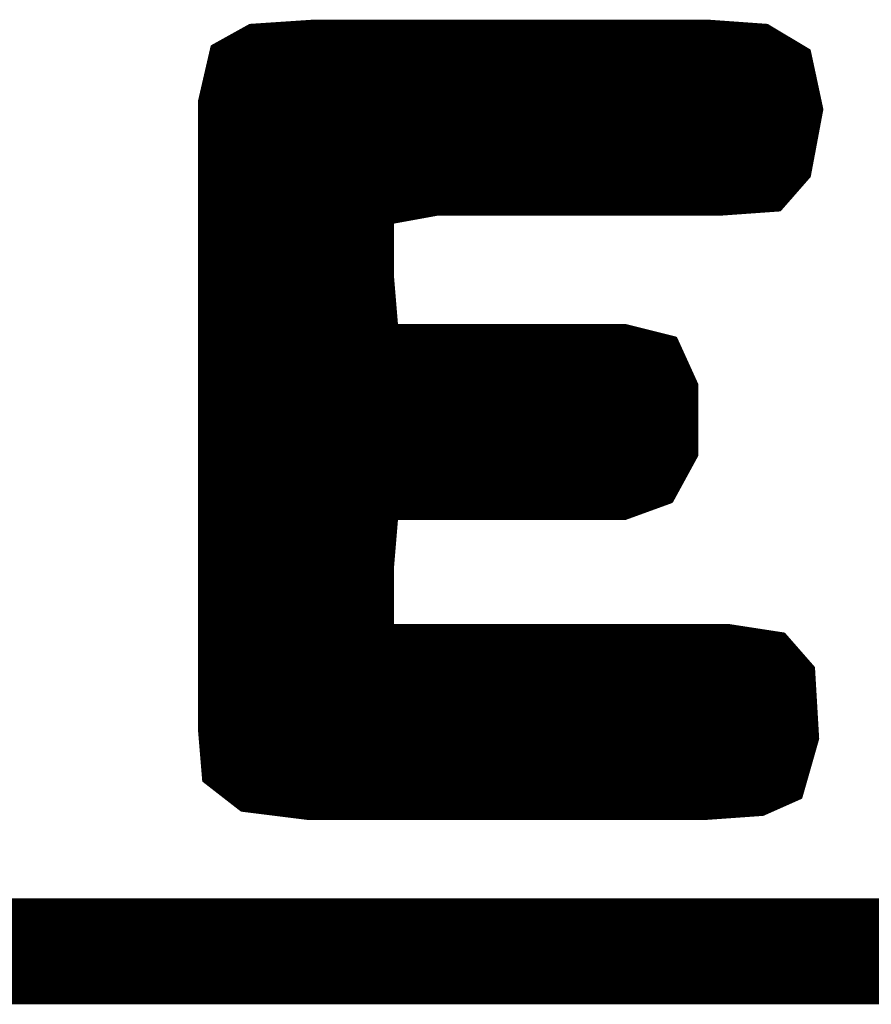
# Model space of a CAD drawing. Extents: x -35 to 35, y -57 to 81.
# Tile 57 of 153: x 19.26 to 21.3, y -11.56 to -9.19. Entities that reach past the tile are written whole.
import ezdxf

# ---------------------------------------------------------------- set-up
doc = ezdxf.new("R2010")
doc.units = 0
doc.layers.add('20', color=253, linetype='CONTINUOUS')
doc.layers.add('21', color=7, linetype='CONTINUOUS')

msp = doc.modelspace()

# ---------------------------------------------------------------- linework, layer by layer
at = {"layer": '20', "const_width": 0.254}
msp.add_lwpolyline([(25.4, -11.43), (10.16, -11.43)], dxfattribs=at)
at = {"layer": '21', "const_width": 0.01}
for points in [[(19.814, -9.21), (19.724, -9.26)], [(19.964, -9.2), (19.814, -9.21)], [(19.814, -9.21), (21.054, -9.21)], [(20.914, -9.2), (19.964, -9.2)], [(21.054, -9.21), (20.914, -9.2)], [(21.154, -9.27), (21.054, -9.21)], [(19.76, -9.24), (21.104, -9.24)], [(19.778, -9.23), (21.0873, -9.23)], [(19.796, -9.22), (21.0707, -9.22)], [(19.724, -9.26), (19.694, -9.39)], [(19.724, -9.26), (21.1373, -9.26)], [(19.742, -9.25), (21.1207, -9.25)], [(19.7194, -9.28), (21.1561, -9.28)], [(19.7217, -9.27), (21.154, -9.27)], [(21.184, -9.41), (21.154, -9.27)], [(19.7125, -9.31), (21.1626, -9.31)], [(19.7148, -9.3), (21.1604, -9.3)], [(19.7171, -9.29), (21.1583, -9.29)], [(19.7078, -9.33), (21.1669, -9.33)], [(19.7102, -9.32), (21.1647, -9.32)], [(19.7032, -9.35), (21.1711, -9.35)], [(19.7055, -9.34), (21.169, -9.34)], [(19.6963, -9.38), (21.1776, -9.38)], [(19.6986, -9.37), (21.1754, -9.37)], [(19.7009, -9.36), (21.1733, -9.36)], [(19.694, -9.39), (19.694, -10.9)], [(19.694, -9.39), (21.1797, -9.39)], [(19.694, -9.4), (21.1819, -9.4)], [(19.694, -9.41), (21.184, -9.41)], [(19.694, -9.42), (21.1821, -9.42)], [(21.154, -9.57), (21.184, -9.41)], [(19.694, -9.43), (21.1803, -9.43)], [(19.694, -9.44), (21.1784, -9.44)], [(19.694, -9.45), (21.1765, -9.45)], [(19.694, -9.46), (21.1746, -9.46)], [(19.694, -9.47), (21.1728, -9.47)], [(19.694, -9.48), (21.1709, -9.48)], [(19.694, -9.49), (21.169, -9.49)], [(19.694, -9.5), (21.1671, -9.5)], [(19.694, -9.51), (21.1653, -9.51)], [(19.694, -9.52), (21.1634, -9.52)], [(19.694, -9.53), (21.1615, -9.53)], [(19.694, -9.54), (21.1596, -9.54)], [(19.694, -9.55), (21.1578, -9.55)], [(19.694, -9.56), (21.1559, -9.56)], [(19.694, -9.57), (21.154, -9.57)], [(21.084, -9.65), (21.154, -9.57)], [(19.694, -9.58), (21.1453, -9.58)], [(19.694, -9.59), (21.1365, -9.59)], [(19.694, -9.6), (21.1278, -9.6)], [(19.694, -9.61), (21.119, -9.61)], [(19.694, -9.62), (21.1103, -9.62)], [(19.694, -9.63), (21.1015, -9.63)], [(19.694, -9.64), (21.0928, -9.64)], [(19.694, -9.65), (21.084, -9.65)], [(19.694, -9.66), (20.944, -9.66)], [(20.154, -9.68), (20.264, -9.66)], [(20.264, -9.66), (20.944, -9.66)], [(20.944, -9.66), (21.084, -9.65)], [(19.694, -9.67), (20.209, -9.67)], [(19.694, -9.68), (20.154, -9.68)], [(20.154, -9.81), (20.154, -9.68)], [(19.694, -9.69), (20.154, -9.69)], [(19.694, -9.7), (20.154, -9.7)], [(19.694, -9.71), (20.154, -9.71)], [(19.694, -9.72), (20.154, -9.72)], [(19.694, -9.73), (20.154, -9.73)], [(19.694, -9.74), (20.154, -9.74)], [(19.694, -9.75), (20.154, -9.75)], [(19.694, -9.76), (20.154, -9.76)], [(19.694, -9.77), (20.154, -9.77)], [(19.694, -9.78), (20.154, -9.78)], [(19.694, -9.79), (20.154, -9.79)], [(19.694, -9.8), (20.154, -9.8)], [(19.694, -9.81), (20.154, -9.81)], [(19.694, -9.82), (20.1548, -9.82)], [(19.694, -9.83), (20.1557, -9.83)], [(20.164, -9.93), (20.154, -9.81)], [(19.694, -9.84), (20.1565, -9.84)], [(19.694, -9.85), (20.1573, -9.85)], [(19.694, -9.86), (20.1582, -9.86)], [(19.694, -9.87), (20.159, -9.87)], [(19.694, -9.88), (20.1598, -9.88)], [(19.694, -9.89), (20.1607, -9.89)], [(19.694, -9.9), (20.1615, -9.9)], [(19.694, -9.91), (20.1623, -9.91)], [(19.694, -9.92), (20.1632, -9.92)], [(19.694, -9.93), (20.164, -9.93)], [(19.694, -9.94), (20.754, -9.94)], [(20.714, -9.93), (20.164, -9.93)], [(20.834, -9.96), (20.714, -9.93)], [(19.694, -9.95), (20.794, -9.95)], [(19.694, -9.96), (20.834, -9.96)], [(19.694, -9.97), (20.8385, -9.97)], [(20.884, -10.07), (20.834, -9.96)], [(19.694, -9.98), (20.8431, -9.98)], [(19.694, -9.99), (20.8476, -9.99)], [(19.694, -10), (20.8522, -10)], [(19.694, -10.01), (20.8567, -10.01)], [(19.694, -10.02), (20.8613, -10.02)], [(19.694, -10.03), (20.8658, -10.03)], [(19.694, -10.04), (20.8704, -10.04)], [(19.694, -10.05), (20.8749, -10.05)], [(19.694, -10.06), (20.8795, -10.06)], [(19.694, -10.07), (20.884, -10.07)], [(19.694, -10.08), (20.884, -10.08)], [(19.694, -10.09), (20.884, -10.09)], [(20.884, -10.24), (20.884, -10.07)], [(19.694, -10.1), (20.884, -10.1)], [(19.694, -10.11), (20.884, -10.11)], [(19.694, -10.12), (20.884, -10.12)], [(19.694, -10.13), (20.884, -10.13)], [(19.694, -10.14), (20.884, -10.14)], [(19.694, -10.15), (20.884, -10.15)], [(19.694, -10.16), (20.884, -10.16)], [(19.694, -10.17), (20.884, -10.17)], [(19.694, -10.18), (20.884, -10.18)], [(19.694, -10.19), (20.884, -10.19)], [(19.694, -10.2), (20.884, -10.2)], [(19.694, -10.21), (20.884, -10.21)], [(19.694, -10.22), (20.884, -10.22)], [(19.694, -10.23), (20.884, -10.23)], [(19.694, -10.24), (20.884, -10.24)], [(19.694, -10.25), (20.8785, -10.25)], [(20.824, -10.35), (20.884, -10.24)], [(19.694, -10.26), (20.8731, -10.26)], [(19.694, -10.27), (20.8676, -10.27)], [(19.694, -10.28), (20.8622, -10.28)], [(19.694, -10.29), (20.8567, -10.29)], [(19.694, -10.3), (20.8513, -10.3)], [(19.694, -10.31), (20.8458, -10.31)], [(19.694, -10.32), (20.8404, -10.32)], [(19.694, -10.33), (20.8349, -10.33)], [(19.694, -10.34), (20.8295, -10.34)], [(19.694, -10.35), (20.824, -10.35)], [(20.714, -10.39), (20.824, -10.35)], [(19.694, -10.36), (20.7965, -10.36)], [(19.694, -10.37), (20.769, -10.37)], [(19.694, -10.38), (20.7415, -10.38)], [(19.694, -10.39), (20.714, -10.39)], [(20.154, -10.51), (20.164, -10.39)], [(20.164, -10.39), (20.714, -10.39)], [(19.694, -10.4), (20.1632, -10.4)], [(19.694, -10.41), (20.1623, -10.41)], [(19.694, -10.42), (20.1615, -10.42)], [(19.694, -10.43), (20.1607, -10.43)], [(19.694, -10.44), (20.1598, -10.44)], [(19.694, -10.45), (20.159, -10.45)], [(19.694, -10.46), (20.1582, -10.46)], [(19.694, -10.47), (20.1573, -10.47)], [(19.694, -10.48), (20.1565, -10.48)], [(19.694, -10.49), (20.1557, -10.49)], [(19.694, -10.5), (20.1548, -10.5)], [(19.694, -10.51), (20.154, -10.51)], [(20.154, -10.65), (20.154, -10.51)], [(19.694, -10.52), (20.154, -10.52)], [(19.694, -10.53), (20.154, -10.53)], [(19.694, -10.54), (20.154, -10.54)], [(19.694, -10.55), (20.154, -10.55)], [(19.694, -10.56), (20.154, -10.56)], [(19.694, -10.57), (20.154, -10.57)], [(19.694, -10.58), (20.154, -10.58)], [(19.694, -10.59), (20.154, -10.59)], [(19.694, -10.6), (20.154, -10.6)], [(19.694, -10.61), (20.154, -10.61)], [(19.694, -10.62), (20.154, -10.62)], [(19.694, -10.63), (20.154, -10.63)], [(19.694, -10.64), (20.154, -10.64)], [(19.694, -10.65), (20.154, -10.65)], [(20.964, -10.65), (20.154, -10.65)], [(21.094, -10.67), (20.964, -10.65)], [(19.694, -10.66), (21.029, -10.66)], [(19.694, -10.67), (21.094, -10.67)], [(19.694, -10.68), (21.1028, -10.68)], [(21.164, -10.75), (21.094, -10.67)], [(19.694, -10.69), (21.1115, -10.69)], [(19.694, -10.7), (21.1203, -10.7)], [(19.694, -10.71), (21.129, -10.71)], [(19.694, -10.72), (21.1378, -10.72)], [(19.694, -10.73), (21.1465, -10.73)], [(19.694, -10.74), (21.1553, -10.74)], [(19.694, -10.75), (21.164, -10.75)], [(21.174, -10.92), (21.164, -10.75)], [(19.694, -10.76), (21.1646, -10.76)], [(19.694, -10.77), (21.1652, -10.77)], [(19.694, -10.78), (21.1658, -10.78)], [(19.694, -10.79), (21.1664, -10.79)], [(19.694, -10.8), (21.1669, -10.8)], [(19.694, -10.81), (21.1675, -10.81)], [(19.694, -10.82), (21.1681, -10.82)], [(19.694, -10.83), (21.1687, -10.83)], [(19.694, -10.84), (21.1693, -10.84)], [(19.694, -10.85), (21.1699, -10.85)], [(19.694, -10.86), (21.1705, -10.86)], [(19.694, -10.87), (21.1711, -10.87)], [(19.694, -10.88), (21.1716, -10.88)], [(19.694, -10.89), (21.1722, -10.89)], [(19.694, -10.9), (19.704, -11.02)], [(19.694, -10.9), (21.1728, -10.9)], [(19.6948, -10.91), (21.1734, -10.91)], [(19.6957, -10.92), (21.174, -10.92)], [(19.6965, -10.93), (21.1711, -10.93)], [(19.6973, -10.94), (21.1683, -10.94)], [(21.134, -11.06), (21.174, -10.92)], [(19.6982, -10.95), (21.1654, -10.95)], [(19.699, -10.96), (21.1626, -10.96)], [(19.6998, -10.97), (21.1597, -10.97)], [(19.7007, -10.98), (21.1569, -10.98)], [(19.7015, -10.99), (21.154, -10.99)], [(19.7023, -11), (21.1511, -11)], [(19.7032, -11.01), (21.1483, -11.01)], [(19.704, -11.02), (19.794, -11.09)], [(19.704, -11.02), (21.1454, -11.02)], [(19.7169, -11.03), (21.1426, -11.03)], [(19.7297, -11.04), (21.1397, -11.04)], [(19.7426, -11.05), (21.1369, -11.05)], [(19.7554, -11.06), (21.134, -11.06)], [(19.7683, -11.07), (21.1115, -11.07)], [(19.7811, -11.08), (21.089, -11.08)], [(21.044, -11.1), (21.134, -11.06)], [(19.794, -11.09), (19.954, -11.11)], [(19.794, -11.09), (21.0665, -11.09)], [(19.874, -11.1), (21.044, -11.1)], [(20.904, -11.11), (21.044, -11.1)], [(19.954, -11.11), (20.904, -11.11)], [(19.954, -11.11), (20.904, -11.11)]]:
    msp.add_lwpolyline(points, dxfattribs=at)
at = {"layer": '21', "const_width": 0.005}
for points in [[(19.8138, -9.2075, 1), (19.8142, -9.2125)], [(19.814, -9.2075, 1), (19.814, -9.2125)], [(19.8152, -9.2122, 1), (19.8128, -9.2078)], [(19.964, -9.1975, 1), (19.964, -9.2025)], [(19.9642, -9.2025, 1), (19.9638, -9.1975)], [(20.9142, -9.1975, 1), (20.9138, -9.2025)], [(20.914, -9.2025, 1), (20.914, -9.1975)], [(21.0553, -9.2079, 1), (21.0527, -9.2121)], [(21.0538, -9.2125, 1), (21.0542, -9.2075)], [(21.054, -9.2125, 1), (21.054, -9.2075)], [(19.76, -9.2375, 1), (19.76, -9.2425)], [(19.778, -9.2275, 1), (19.778, -9.2325)], [(19.796, -9.2175, 1), (19.796, -9.2225)], [(21.0707, -9.2225, 1), (21.0707, -9.2175)], [(21.0873, -9.2325, 1), (21.0873, -9.2275)], [(21.104, -9.2425, 1), (21.104, -9.2375)], [(19.724, -9.2575, 1), (19.724, -9.2625)], [(19.7228, -9.2578, 1), (19.7252, -9.2622)], [(19.7264, -9.2606, 1), (19.7216, -9.2594)], [(19.742, -9.2475, 1), (19.742, -9.2525)], [(21.1207, -9.2525, 1), (21.1207, -9.2475)], [(21.1373, -9.2625, 1), (21.1373, -9.2575)], [(19.7194, -9.2775, 1), (19.7194, -9.2825)], [(19.7217, -9.2675, 1), (19.7217, -9.2725)], [(21.1564, -9.2695, 1), (21.1516, -9.2705)], [(21.1527, -9.2721, 1), (21.1553, -9.2679)], [(21.154, -9.2725, 1), (21.154, -9.2675)], [(21.1561, -9.2825, 1), (21.1561, -9.2775)], [(19.7125, -9.3075, 1), (19.7125, -9.3125)], [(19.7148, -9.2975, 1), (19.7148, -9.3025)], [(19.7171, -9.2875, 1), (19.7171, -9.2925)], [(21.1583, -9.2925, 1), (21.1583, -9.2875)], [(21.1604, -9.3025, 1), (21.1604, -9.2975)], [(21.1626, -9.3125, 1), (21.1626, -9.3075)], [(19.7078, -9.3275, 1), (19.7078, -9.3325)], [(19.7102, -9.3175, 1), (19.7102, -9.3225)], [(21.1647, -9.3225, 1), (21.1647, -9.3175)], [(21.1669, -9.3325, 1), (21.1669, -9.3275)], [(19.7032, -9.3475, 1), (19.7032, -9.3525)], [(19.7055, -9.3375, 1), (19.7055, -9.3425)], [(21.169, -9.3425, 1), (21.169, -9.3375)], [(21.1711, -9.3525, 1), (21.1711, -9.3475)], [(19.6963, -9.3775, 1), (19.6963, -9.3825)], [(19.6986, -9.3675, 1), (19.6986, -9.3725)], [(19.7009, -9.3575, 1), (19.7009, -9.3625)], [(21.1733, -9.3625, 1), (21.1733, -9.3575)], [(21.1754, -9.3725, 1), (21.1754, -9.3675)], [(21.1776, -9.3825, 1), (21.1776, -9.3775)], [(19.6965, -9.39, 1), (19.6915, -9.39)], [(19.694, -9.3875, 1), (19.694, -9.3925)], [(19.6916, -9.3894, 1), (19.6964, -9.3906)], [(19.694, -9.3975, 1), (19.694, -9.4025)], [(21.1797, -9.3925, 1), (21.1797, -9.3875)], [(21.1819, -9.4025, 1), (21.1819, -9.3975)], [(19.694, -9.4075, 1), (19.694, -9.4125)], [(19.694, -9.4175, 1), (19.694, -9.4225)], [(21.1865, -9.4105, 1), (21.1815, -9.4095)], [(21.1816, -9.4105, 1), (21.1864, -9.4095)], [(21.1821, -9.4225, 1), (21.1821, -9.4175)], [(21.184, -9.4125, 1), (21.184, -9.4075)], [(19.694, -9.4275, 1), (19.694, -9.4325)], [(19.694, -9.4375, 1), (19.694, -9.4425)], [(19.694, -9.4475, 1), (19.694, -9.4525)], [(21.1765, -9.4525, 1), (21.1765, -9.4475)], [(21.1784, -9.4425, 1), (21.1784, -9.4375)], [(21.1803, -9.4325, 1), (21.1803, -9.4275)], [(19.694, -9.4575, 1), (19.694, -9.4625)], [(19.694, -9.4675, 1), (19.694, -9.4725)], [(21.1728, -9.4725, 1), (21.1728, -9.4675)], [(21.1746, -9.4625, 1), (21.1746, -9.4575)], [(19.694, -9.4775, 1), (19.694, -9.4825)], [(19.694, -9.4875, 1), (19.694, -9.4925)], [(19.694, -9.4975, 1), (19.694, -9.5025)], [(21.1671, -9.5025, 1), (21.1671, -9.4975)], [(21.169, -9.4925, 1), (21.169, -9.4875)], [(21.1709, -9.4825, 1), (21.1709, -9.4775)], [(19.694, -9.5075, 1), (19.694, -9.5125)], [(19.694, -9.5175, 1), (19.694, -9.5225)], [(21.1634, -9.5225, 1), (21.1634, -9.5175)], [(21.1653, -9.5125, 1), (21.1653, -9.5075)], [(19.694, -9.5275, 1), (19.694, -9.5325)], [(19.694, -9.5375, 1), (19.694, -9.5425)], [(21.1596, -9.5425, 1), (21.1596, -9.5375)], [(21.1615, -9.5325, 1), (21.1615, -9.5275)], [(19.694, -9.5475, 1), (19.694, -9.5525)], [(19.694, -9.5575, 1), (19.694, -9.5625)], [(19.694, -9.5675, 1), (19.694, -9.5725)], [(21.1559, -9.5716, 1), (21.1521, -9.5684)], [(21.154, -9.5725, 1), (21.154, -9.5675)], [(21.1559, -9.5625, 1), (21.1559, -9.5575)], [(21.1578, -9.5525, 1), (21.1578, -9.5475)], [(19.694, -9.5775, 1), (19.694, -9.5825)], [(19.694, -9.5875, 1), (19.694, -9.5925)], [(21.1365, -9.5925, 1), (21.1365, -9.5875)], [(21.1453, -9.5825, 1), (21.1453, -9.5775)], [(21.1515, -9.5695, 1), (21.1565, -9.5705)], [(19.694, -9.5975, 1), (19.694, -9.6025)], [(19.694, -9.6075, 1), (19.694, -9.6125)], [(21.119, -9.6125, 1), (21.119, -9.6075)], [(21.1278, -9.6025, 1), (21.1278, -9.5975)], [(19.694, -9.6175, 1), (19.694, -9.6225)], [(19.694, -9.6275, 1), (19.694, -9.6325)], [(19.694, -9.6375, 1), (19.694, -9.6425)], [(21.0928, -9.6425, 1), (21.0928, -9.6375)], [(21.1015, -9.6325, 1), (21.1015, -9.6275)], [(21.1103, -9.6225, 1), (21.1103, -9.6175)], [(19.694, -9.6475, 1), (19.694, -9.6525)], [(19.694, -9.6575, 1), (19.694, -9.6625)], [(20.264, -9.6575, 1), (20.264, -9.6625)], [(20.2644, -9.6625, 1), (20.2636, -9.6575)], [(20.9438, -9.6575, 1), (20.9442, -9.6625)], [(20.944, -9.6625, 1), (20.944, -9.6575)], [(20.944, -9.6625, 1), (20.944, -9.6575)], [(21.0821, -9.6484, 1), (21.0859, -9.6516)], [(21.0842, -9.6525, 1), (21.0838, -9.6475)], [(21.084, -9.6525, 1), (21.084, -9.6475)], [(19.694, -9.6675, 1), (19.694, -9.6725)], [(19.694, -9.6775, 1), (19.694, -9.6825)], [(20.1565, -9.68, 1), (20.1515, -9.68)], [(20.1536, -9.6775, 1), (20.1544, -9.6825)], [(20.154, -9.6825, 1), (20.154, -9.6775)], [(20.209, -9.6725, 1), (20.209, -9.6675)], [(19.694, -9.6875, 1), (19.694, -9.6925)], [(19.694, -9.6975, 1), (19.694, -9.7025)], [(19.694, -9.7075, 1), (19.694, -9.7125)], [(20.154, -9.6925, 1), (20.154, -9.6875)], [(20.154, -9.7025, 1), (20.154, -9.6975)], [(20.154, -9.7125, 1), (20.154, -9.7075)], [(19.694, -9.7175, 1), (19.694, -9.7225)], [(19.694, -9.7275, 1), (19.694, -9.7325)], [(20.154, -9.7225, 1), (20.154, -9.7175)], [(20.154, -9.7325, 1), (20.154, -9.7275)], [(19.694, -9.7375, 1), (19.694, -9.7425)], [(19.694, -9.7475, 1), (19.694, -9.7525)], [(19.694, -9.7575, 1), (19.694, -9.7625)], [(20.154, -9.7425, 1), (20.154, -9.7375)], [(20.154, -9.7525, 1), (20.154, -9.7475)], [(20.154, -9.7625, 1), (20.154, -9.7575)], [(19.694, -9.7675, 1), (19.694, -9.7725)], [(19.694, -9.7775, 1), (19.694, -9.7825)], [(20.154, -9.7725, 1), (20.154, -9.7675)], [(20.154, -9.7825, 1), (20.154, -9.7775)], [(19.694, -9.7875, 1), (19.694, -9.7925)], [(19.694, -9.7975, 1), (19.694, -9.8025)], [(20.154, -9.7925, 1), (20.154, -9.7875)], [(20.154, -9.8025, 1), (20.154, -9.7975)], [(19.694, -9.8075, 1), (19.694, -9.8125)], [(19.694, -9.8175, 1), (19.694, -9.8225)], [(19.694, -9.8275, 1), (19.694, -9.8325)], [(20.1565, -9.8098, 1), (20.1515, -9.8102)], [(20.1515, -9.81, 1), (20.1565, -9.81)], [(20.154, -9.8125, 1), (20.154, -9.8075)], [(20.1548, -9.8225, 1), (20.1548, -9.8175)], [(20.1557, -9.8325, 1), (20.1557, -9.8275)], [(19.694, -9.8375, 1), (19.694, -9.8425)], [(19.694, -9.8475, 1), (19.694, -9.8525)], [(20.1565, -9.8425, 1), (20.1565, -9.8375)], [(20.1573, -9.8525, 1), (20.1573, -9.8475)], [(19.694, -9.8575, 1), (19.694, -9.8625)], [(19.694, -9.8675, 1), (19.694, -9.8725)], [(20.1582, -9.8625, 1), (20.1582, -9.8575)], [(20.159, -9.8725, 1), (20.159, -9.8675)], [(19.694, -9.8775, 1), (19.694, -9.8825)], [(19.694, -9.8875, 1), (19.694, -9.8925)], [(19.694, -9.8975, 1), (19.694, -9.9025)], [(20.1598, -9.8825, 1), (20.1598, -9.8775)], [(20.1607, -9.8925, 1), (20.1607, -9.8875)], [(20.1615, -9.9025, 1), (20.1615, -9.8975)], [(19.694, -9.9075, 1), (19.694, -9.9125)], [(19.694, -9.9175, 1), (19.694, -9.9225)], [(20.1623, -9.9125, 1), (20.1623, -9.9075)], [(20.1632, -9.9225, 1), (20.1632, -9.9175)], [(19.694, -9.9275, 1), (19.694, -9.9325)], [(19.694, -9.9375, 1), (19.694, -9.9425)], [(20.164, -9.9275, 1), (20.164, -9.9325)], [(20.1615, -9.9302, 1), (20.1665, -9.9298)], [(20.164, -9.9325, 1), (20.164, -9.9275)], [(20.7146, -9.9276, 1), (20.7134, -9.9324)], [(20.714, -9.9325, 1), (20.714, -9.9275)], [(20.754, -9.9425, 1), (20.754, -9.9375)], [(19.694, -9.9475, 1), (19.694, -9.9525)], [(19.694, -9.9575, 1), (19.694, -9.9625)], [(19.694, -9.9675, 1), (19.694, -9.9725)], [(20.794, -9.9525, 1), (20.794, -9.9475)], [(20.8363, -9.959, 1), (20.8317, -9.961)], [(20.8334, -9.9624, 1), (20.8346, -9.9576)], [(20.834, -9.9625, 1), (20.834, -9.9575)], [(20.8385, -9.9725, 1), (20.8385, -9.9675)], [(19.694, -9.9775, 1), (19.694, -9.9825)], [(19.694, -9.9875, 1), (19.694, -9.9925)], [(20.8431, -9.9825, 1), (20.8431, -9.9775)], [(20.8476, -9.9925, 1), (20.8476, -9.9875)], [(19.694, -9.9975, 1), (19.694, -10.0025)], [(19.694, -10.0075, 1), (19.694, -10.0125)], [(20.8522, -10.0025, 1), (20.8522, -9.9975)], [(20.8567, -10.0125, 1), (20.8567, -10.0075)], [(19.694, -10.0175, 1), (19.694, -10.0225)], [(19.694, -10.0275, 1), (19.694, -10.0325)], [(19.694, -10.0375, 1), (19.694, -10.0425)], [(20.8613, -10.0225, 1), (20.8613, -10.0175)], [(20.8658, -10.0325, 1), (20.8658, -10.0275)], [(20.8704, -10.0425, 1), (20.8704, -10.0375)], [(19.694, -10.0475, 1), (19.694, -10.0525)], [(19.694, -10.0575, 1), (19.694, -10.0625)], [(20.8749, -10.0525, 1), (20.8749, -10.0475)], [(20.8795, -10.0625, 1), (20.8795, -10.0575)], [(19.694, -10.0675, 1), (19.694, -10.0725)], [(19.694, -10.0775, 1), (19.694, -10.0825)], [(19.694, -10.0875, 1), (19.694, -10.0925)], [(20.8865, -10.07, 1), (20.8815, -10.07)], [(20.8817, -10.071, 1), (20.8863, -10.069)], [(20.884, -10.0725, 1), (20.884, -10.0675)], [(20.884, -10.0825, 1), (20.884, -10.0775)], [(20.884, -10.0925, 1), (20.884, -10.0875)], [(19.694, -10.0975, 1), (19.694, -10.1025)], [(19.694, -10.1075, 1), (19.694, -10.1125)], [(20.884, -10.1025, 1), (20.884, -10.0975)], [(20.884, -10.1125, 1), (20.884, -10.1075)], [(19.694, -10.1175, 1), (19.694, -10.1225)], [(19.694, -10.1275, 1), (19.694, -10.1325)], [(20.884, -10.1225, 1), (20.884, -10.1175)], [(20.884, -10.1325, 1), (20.884, -10.1275)], [(19.694, -10.1375, 1), (19.694, -10.1425)], [(19.694, -10.1475, 1), (19.694, -10.1525)], [(19.694, -10.1575, 1), (19.694, -10.1625)], [(20.884, -10.1425, 1), (20.884, -10.1375)], [(20.884, -10.1525, 1), (20.884, -10.1475)], [(20.884, -10.1625, 1), (20.884, -10.1575)], [(19.694, -10.1675, 1), (19.694, -10.1725)], [(19.694, -10.1775, 1), (19.694, -10.1825)], [(20.884, -10.1725, 1), (20.884, -10.1675)], [(20.884, -10.1825, 1), (20.884, -10.1775)], [(19.694, -10.1875, 1), (19.694, -10.1925)], [(19.694, -10.1975, 1), (19.694, -10.2025)], [(20.884, -10.1925, 1), (20.884, -10.1875)], [(20.884, -10.2025, 1), (20.884, -10.1975)], [(19.694, -10.2075, 1), (19.694, -10.2125)], [(19.694, -10.2175, 1), (19.694, -10.2225)], [(19.694, -10.2275, 1), (19.694, -10.2325)], [(20.884, -10.2125, 1), (20.884, -10.2075)], [(20.884, -10.2225, 1), (20.884, -10.2175)], [(20.884, -10.2325, 1), (20.884, -10.2275)], [(19.694, -10.2375, 1), (19.694, -10.2425)], [(19.694, -10.2475, 1), (19.694, -10.2525)], [(20.8785, -10.2525, 1), (20.8785, -10.2475)], [(20.8815, -10.24, 1), (20.8865, -10.24)], [(20.8862, -10.2412, 1), (20.8818, -10.2388)], [(20.884, -10.2425, 1), (20.884, -10.2375)], [(19.694, -10.2575, 1), (19.694, -10.2625)], [(19.694, -10.2675, 1), (19.694, -10.2725)], [(20.8676, -10.2725, 1), (20.8676, -10.2675)], [(20.8731, -10.2625, 1), (20.8731, -10.2575)], [(19.694, -10.2775, 1), (19.694, -10.2825)], [(19.694, -10.2875, 1), (19.694, -10.2925)], [(19.694, -10.2975, 1), (19.694, -10.3025)], [(20.8513, -10.3025, 1), (20.8513, -10.2975)], [(20.8567, -10.2925, 1), (20.8567, -10.2875)], [(20.8622, -10.2825, 1), (20.8622, -10.2775)], [(19.694, -10.3075, 1), (19.694, -10.3125)], [(19.694, -10.3175, 1), (19.694, -10.3225)], [(20.8404, -10.3225, 1), (20.8404, -10.3175)], [(20.8458, -10.3125, 1), (20.8458, -10.3075)], [(19.694, -10.3275, 1), (19.694, -10.3325)], [(19.694, -10.3375, 1), (19.694, -10.3425)], [(19.694, -10.3475, 1), (19.694, -10.3525)], [(20.8249, -10.3523, 1), (20.8231, -10.3477)], [(20.824, -10.3525, 1), (20.824, -10.3475)], [(20.8295, -10.3425, 1), (20.8295, -10.3375)], [(20.8349, -10.3325, 1), (20.8349, -10.3275)], [(19.694, -10.3575, 1), (19.694, -10.3625)], [(19.694, -10.3675, 1), (19.694, -10.3725)], [(20.769, -10.3725, 1), (20.769, -10.3675)], [(20.7965, -10.3625, 1), (20.7965, -10.3575)], [(20.8218, -10.3488, 1), (20.8262, -10.3512)], [(19.694, -10.3775, 1), (19.694, -10.3825)], [(19.694, -10.3875, 1), (19.694, -10.3925)], [(20.1665, -10.3902, 1), (20.1615, -10.3898)], [(20.164, -10.3875, 1), (20.164, -10.3925)], [(20.7131, -10.3877, 1), (20.7149, -10.3923)], [(20.714, -10.3925, 1), (20.714, -10.3875)], [(20.714, -10.3925, 1), (20.714, -10.3875)], [(20.7415, -10.3825, 1), (20.7415, -10.3775)], [(19.694, -10.3975, 1), (19.694, -10.4025)], [(19.694, -10.4075, 1), (19.694, -10.4125)], [(19.694, -10.4175, 1), (19.694, -10.4225)], [(20.1615, -10.4225, 1), (20.1615, -10.4175)], [(20.1623, -10.4125, 1), (20.1623, -10.4075)], [(20.1632, -10.4025, 1), (20.1632, -10.3975)], [(19.694, -10.4275, 1), (19.694, -10.4325)], [(19.694, -10.4375, 1), (19.694, -10.4425)], [(20.1598, -10.4425, 1), (20.1598, -10.4375)], [(20.1607, -10.4325, 1), (20.1607, -10.4275)], [(19.694, -10.4475, 1), (19.694, -10.4525)], [(19.694, -10.4575, 1), (19.694, -10.4625)], [(20.1582, -10.4625, 1), (20.1582, -10.4575)], [(20.159, -10.4525, 1), (20.159, -10.4475)], [(19.694, -10.4675, 1), (19.694, -10.4725)], [(19.694, -10.4775, 1), (19.694, -10.4825)], [(19.694, -10.4875, 1), (19.694, -10.4925)], [(20.1557, -10.4925, 1), (20.1557, -10.4875)], [(20.1565, -10.4825, 1), (20.1565, -10.4775)], [(20.1573, -10.4725, 1), (20.1573, -10.4675)], [(19.694, -10.4975, 1), (19.694, -10.5025)], [(19.694, -10.5075, 1), (19.694, -10.5125)], [(20.1565, -10.51, 1), (20.1515, -10.51)], [(20.1515, -10.5098, 1), (20.1565, -10.5102)], [(20.154, -10.5125, 1), (20.154, -10.5075)], [(20.1548, -10.5025, 1), (20.1548, -10.4975)], [(19.694, -10.5175, 1), (19.694, -10.5225)], [(19.694, -10.5275, 1), (19.694, -10.5325)], [(20.154, -10.5225, 1), (20.154, -10.5175)], [(20.154, -10.5325, 1), (20.154, -10.5275)], [(19.694, -10.5375, 1), (19.694, -10.5425)], [(19.694, -10.5475, 1), (19.694, -10.5525)], [(19.694, -10.5575, 1), (19.694, -10.5625)], [(20.154, -10.5425, 1), (20.154, -10.5375)], [(20.154, -10.5525, 1), (20.154, -10.5475)], [(20.154, -10.5625, 1), (20.154, -10.5575)], [(19.694, -10.5675, 1), (19.694, -10.5725)], [(19.694, -10.5775, 1), (19.694, -10.5825)], [(20.154, -10.5725, 1), (20.154, -10.5675)], [(20.154, -10.5825, 1), (20.154, -10.5775)], [(19.694, -10.5875, 1), (19.694, -10.5925)], [(19.694, -10.5975, 1), (19.694, -10.6025)], [(19.694, -10.6075, 1), (19.694, -10.6125)], [(20.154, -10.5925, 1), (20.154, -10.5875)], [(20.154, -10.6025, 1), (20.154, -10.5975)], [(20.154, -10.6125, 1), (20.154, -10.6075)], [(19.694, -10.6175, 1), (19.694, -10.6225)], [(19.694, -10.6275, 1), (19.694, -10.6325)], [(20.154, -10.6225, 1), (20.154, -10.6175)], [(20.154, -10.6325, 1), (20.154, -10.6275)], [(19.694, -10.6375, 1), (19.694, -10.6425)], [(19.694, -10.6475, 1), (19.694, -10.6525)], [(20.154, -10.6475, 1), (20.154, -10.6525)], [(20.1515, -10.65, 1), (20.1565, -10.65)], [(20.154, -10.6425, 1), (20.154, -10.6375)], [(20.154, -10.6525, 1), (20.154, -10.6475)], [(20.9644, -10.6475, 1), (20.9636, -10.6525)], [(20.964, -10.6525, 1), (20.964, -10.6475)], [(19.694, -10.6575, 1), (19.694, -10.6625)], [(19.694, -10.6675, 1), (19.694, -10.6725)], [(19.694, -10.6775, 1), (19.694, -10.6825)], [(21.029, -10.6625, 1), (21.029, -10.6575)], [(21.0959, -10.6684, 1), (21.0921, -10.6716)], [(21.0936, -10.6725, 1), (21.0944, -10.6675)], [(21.094, -10.6725, 1), (21.094, -10.6675)], [(21.1028, -10.6825, 1), (21.1028, -10.6775)], [(19.694, -10.6875, 1), (19.694, -10.6925)], [(19.694, -10.6975, 1), (19.694, -10.7025)], [(21.1115, -10.6925, 1), (21.1115, -10.6875)], [(21.1203, -10.7025, 1), (21.1203, -10.6975)], [(19.694, -10.7075, 1), (19.694, -10.7125)], [(19.694, -10.7175, 1), (19.694, -10.7225)], [(21.129, -10.7125, 1), (21.129, -10.7075)], [(21.1378, -10.7225, 1), (21.1378, -10.7175)], [(19.694, -10.7275, 1), (19.694, -10.7325)], [(19.694, -10.7375, 1), (19.694, -10.7425)], [(19.694, -10.7475, 1), (19.694, -10.7525)], [(21.1465, -10.7325, 1), (21.1465, -10.7275)], [(21.1553, -10.7425, 1), (21.1553, -10.7375)], [(21.1665, -10.7499, 1), (21.1615, -10.7501)], [(21.1621, -10.7516, 1), (21.1659, -10.7484)], [(21.164, -10.7525, 1), (21.164, -10.7475)], [(19.694, -10.7575, 1), (19.694, -10.7625)], [(19.694, -10.7675, 1), (19.694, -10.7725)], [(21.1646, -10.7625, 1), (21.1646, -10.7575)], [(21.1652, -10.7725, 1), (21.1652, -10.7675)], [(19.694, -10.7775, 1), (19.694, -10.7825)], [(19.694, -10.7875, 1), (19.694, -10.7925)], [(21.1658, -10.7825, 1), (21.1658, -10.7775)], [(21.1664, -10.7925, 1), (21.1664, -10.7875)], [(19.694, -10.7975, 1), (19.694, -10.8025)], [(19.694, -10.8075, 1), (19.694, -10.8125)], [(19.694, -10.8175, 1), (19.694, -10.8225)], [(21.1669, -10.8025, 1), (21.1669, -10.7975)], [(21.1675, -10.8125, 1), (21.1675, -10.8075)], [(21.1681, -10.8225, 1), (21.1681, -10.8175)], [(19.694, -10.8275, 1), (19.694, -10.8325)], [(19.694, -10.8375, 1), (19.694, -10.8425)], [(21.1687, -10.8325, 1), (21.1687, -10.8275)], [(21.1693, -10.8425, 1), (21.1693, -10.8375)], [(19.694, -10.8475, 1), (19.694, -10.8525)], [(19.694, -10.8575, 1), (19.694, -10.8625)], [(19.694, -10.8675, 1), (19.694, -10.8725)], [(21.1699, -10.8525, 1), (21.1699, -10.8475)], [(21.1705, -10.8625, 1), (21.1705, -10.8575)], [(21.1711, -10.8725, 1), (21.1711, -10.8675)], [(19.694, -10.8775, 1), (19.694, -10.8825)], [(19.694, -10.8875, 1), (19.694, -10.8925)], [(21.1716, -10.8825, 1), (21.1716, -10.8775)], [(21.1722, -10.8925, 1), (21.1722, -10.8875)], [(19.6965, -10.8998, 1), (19.6915, -10.9002)], [(19.694, -10.8975, 1), (19.694, -10.9025)], [(19.6915, -10.9, 1), (19.6965, -10.9)], [(19.6948, -10.9075, 1), (19.6948, -10.9125)], [(21.1728, -10.9025, 1), (21.1728, -10.8975)], [(21.1734, -10.9125, 1), (21.1734, -10.9075)], [(19.6957, -10.9175, 1), (19.6957, -10.9225)], [(19.6965, -10.9275, 1), (19.6965, -10.9325)], [(19.6973, -10.9375, 1), (19.6973, -10.9425)], [(21.1683, -10.9425, 1), (21.1683, -10.9375)], [(21.1711, -10.9325, 1), (21.1711, -10.9275)], [(21.1715, -10.9201, 1), (21.1765, -10.9199)], [(21.1764, -10.9207, 1), (21.1716, -10.9193)], [(21.174, -10.9225, 1), (21.174, -10.9175)], [(19.6982, -10.9475, 1), (19.6982, -10.9525)], [(19.699, -10.9575, 1), (19.699, -10.9625)], [(21.1626, -10.9625, 1), (21.1626, -10.9575)], [(21.1654, -10.9525, 1), (21.1654, -10.9475)], [(19.6998, -10.9675, 1), (19.6998, -10.9725)], [(19.7007, -10.9775, 1), (19.7007, -10.9825)], [(21.1569, -10.9825, 1), (21.1569, -10.9775)], [(21.1597, -10.9725, 1), (21.1597, -10.9675)], [(19.7015, -10.9875, 1), (19.7015, -10.9925)], [(19.7023, -10.9975, 1), (19.7023, -11.0025)], [(19.7032, -11.0075, 1), (19.7032, -11.0125)], [(21.1483, -11.0125, 1), (21.1483, -11.0075)], [(21.1511, -11.0025, 1), (21.1511, -10.9975)], [(21.154, -10.9925, 1), (21.154, -10.9875)], [(19.7055, -11.018, 1), (19.7025, -11.022)], [(19.704, -11.0175, 1), (19.704, -11.0225)], [(19.7015, -11.0202, 1), (19.7065, -11.0198)], [(19.7169, -11.0275, 1), (19.7169, -11.0325)], [(21.1426, -11.0325, 1), (21.1426, -11.0275)], [(21.1454, -11.0225, 1), (21.1454, -11.0175)], [(19.7297, -11.0375, 1), (19.7297, -11.0425)], [(19.7426, -11.0475, 1), (19.7426, -11.0525)], [(21.1369, -11.0525, 1), (21.1369, -11.0475)], [(21.1397, -11.0425, 1), (21.1397, -11.0375)], [(19.7554, -11.0575, 1), (19.7554, -11.0625)], [(19.7683, -11.0675, 1), (19.7683, -11.0725)], [(19.7811, -11.0775, 1), (19.7811, -11.0825)], [(21.089, -11.0825, 1), (21.089, -11.0775)], [(21.1115, -11.0725, 1), (21.1115, -11.0675)], [(21.1316, -11.0593, 1), (21.1364, -11.0607)], [(21.135, -11.0623, 1), (21.133, -11.0577)], [(21.134, -11.0625, 1), (21.134, -11.0575)], [(19.7943, -11.0875, 1), (19.7937, -11.0925)], [(19.794, -11.0875, 1), (19.794, -11.0925)], [(19.7925, -11.092, 1), (19.7955, -11.088)], [(19.874, -11.0975, 1), (19.874, -11.1025)], [(21.043, -11.0977, 1), (21.045, -11.1023)], [(21.0442, -11.1025, 1), (21.0438, -11.0975)], [(21.044, -11.1025, 1), (21.044, -11.0975)], [(21.0665, -11.0925, 1), (21.0665, -11.0875)], [(19.954, -11.1075, 1), (19.954, -11.1125)], [(19.954, -11.1075, 1), (19.954, -11.1125)], [(19.9537, -11.1125, 1), (19.9543, -11.1075)], [(20.9038, -11.1075, 1), (20.9042, -11.1125)], [(20.904, -11.1125, 1), (20.904, -11.1075)], [(20.904, -11.1125, 1), (20.904, -11.1075)]]:
    msp.add_lwpolyline(points, format="xyb", dxfattribs=at)

doc.saveas('drawing.dxf')
